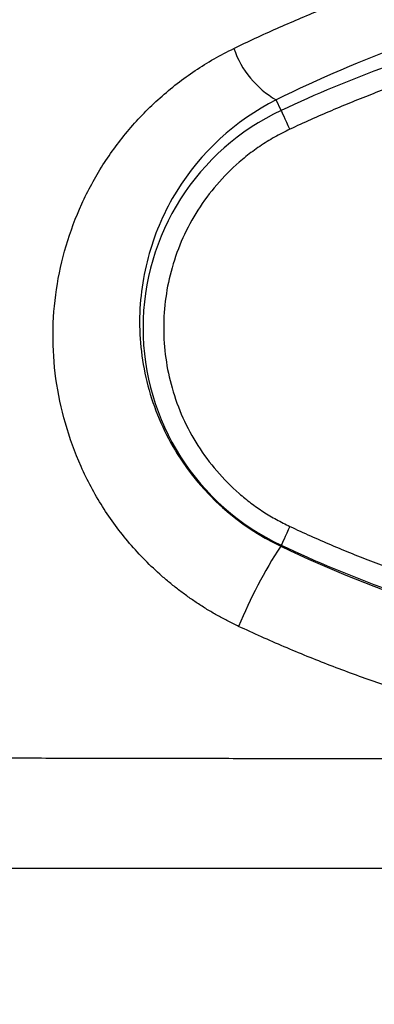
# Model space of a CAD drawing. Header units: millimetres. Extents: x 0 to 864, y 0 to 559.
# Tile 4 of 56: x 131.9 to 140.44, y 133.95 to 157.63. Entities that reach past the tile are written whole.
import ezdxf

# ---------------------------------------------------------------- set-up
doc = ezdxf.new("R2010")
doc.units = ezdxf.units.MM
doc.layers.add('DIMENSIONS', color=140, linetype='Continuous', lineweight=25)
doc.styles.add('SLDTEXTSTYLE0', font='TXT', dxfattribs={"width": 0.75})
doc.dimstyles.new('SLDDIMSTYLE0', dxfattribs={"dimtxt": 6, "dimasz": 6, "dimexe": 0, "dimexo": 0.0625, "dimgap": 1.5, "dimtad": 0, "dimtih": 1, "dimtoh": 1, "dimdec": 1, "dimrnd": 1e-09, "dimzin": 4, "dimdsep": 46, "dimtxsty": 'SLDTEXTSTYLE0', "dimsah": 1, "dimcen": 0.09, "dimadec": 0, "dimazin": 1, "dimtfac": 1, "dimtdec": 1, "dimtofl": 0, "dimtmove": 0, "dimatfit": 3, "dimfxl": 0, "dimfrac": 2, "dimtolj": 1, "dimtzin": 12, "dimarcsym": 0})

# ---------------------------------------------------------------- blocks, each defined once
blk = doc.blocks.new('_D_3')
at = {"layer": 'DIMENSIONS'}
for p, q in [((100.64, 172.453), (100.64, 111.398)), ((202.64, 172.453), (202.64, 111.398)), ((143.882, 115.456), (142.053, 115.456)), ((142.053, 115.456), (142.053, 105.931)), ((159.398, 115.456), (161.226, 115.456)), ((161.226, 115.456), (161.226, 105.931)), ((100.64, 114.573), (139.009, 114.573)), ((202.64, 114.573), (164.271, 114.573)), ((142.053, 105.931), (143.882, 105.931)), ((161.226, 105.931), (159.398, 105.931))]:
    blk.add_line(p, q, dxfattribs=at)
for points in [[(100.64, 114.573), (106.64, 113.65), (106.64, 115.496)], [(202.64, 114.573), (196.64, 115.496), (196.64, 113.65)]]:
    blk.add_solid(points, dxfattribs=at)
at = {"layer": 'DIMENSIONS', "char_height": 6, "attachment_point": 1, "style": 'SLDTEXTSTYLE0'}
for s, insert in [('102.0', (141.665, 124.409)), ('4.02', (143.882, 113.666))]:
    blk.add_mtext(s, dxfattribs=dict(at, insert=insert))

msp = doc.modelspace()

# ---------------------------------------------------------------- linework, layer by layer
for p, q in [((138.199, 155.451), (138.08, 155.705)), ((138.199, 144.995), (138.187, 144.97))]:
    msp.add_line(p, q)
at = {"flags": 128}
for points in [[(138.409, 155), (138.37, 155.083), (138.333, 155.164), (138.298, 155.239), (138.267, 155.306), (138.24, 155.362), (138.22, 155.406), (138.206, 155.436), (138.199, 155.451)], [(138.409, 145.446), (138.37, 145.363), (138.333, 145.282), (138.298, 145.207), (138.267, 145.14), (138.24, 145.084), (138.22, 145.04), (138.206, 145.01), (138.199, 144.995)]]:
    msp.add_lwpolyline(points, dxfattribs=at)
for centre, radius, start, end in [((151.64, 126.665), 31.77, 105.0434, 115.029), ((139.209, 157.678), 2.273, 198.8864, 240.2266), ((140.64, 150.223), 5.77, 115.029, 244.971), ((147.558, 138.812), 11.213, 146.6897, 157.8337), ((151.64, 173.781), 31.77, 244.971, 254.9566)]:
    msp.add_arc(centre, radius, start, end)
for points, knots in [([(137.058, 156.942), (137.23, 157.025), (137.573, 157.189), (138.092, 157.424), (138.615, 157.651), (139.141, 157.869), (139.671, 158.077), (140.203, 158.276), (140.739, 158.466), (141.278, 158.647), (141.82, 158.818), (142.365, 158.981), (142.913, 159.134), (143.464, 159.278), (143.833, 159.366), (144.018, 159.411)], [0, 0, 0, 0, 0.077979, 0.155704, 0.233198, 0.310479, 0.387571, 0.464494, 0.541269, 0.617917, 0.694459, 0.770918, 0.847314, 0.923667, 1, 1, 1, 1]), ([(137.174, 143.043), (137.09, 143.083), (136.923, 143.163), (136.679, 143.294), (136.44, 143.433), (136.206, 143.58), (135.977, 143.736), (135.754, 143.9), (135.536, 144.072), (135.113, 144.43), (134.529, 145.021), (133.873, 145.909), (133.35, 146.882), (132.976, 147.919), (132.747, 148.994), (132.676, 150.078), (132.76, 151.155), (132.996, 152.205), (133.371, 153.213), (133.883, 154.152), (134.517, 155.01), (135.14, 155.645), (135.688, 156.101), (136.123, 156.413), (136.578, 156.698), (136.898, 156.861), (137.058, 156.942)], [0, 0, 0, 0, 0.01573, 0.0314, 0.047032, 0.062644, 0.07826, 0.093898, 0.10958, 0.125327, 0.187725, 0.249854, 0.311935, 0.374908, 0.437599, 0.499855, 0.561816, 0.624613, 0.687272, 0.749815, 0.812182, 0.874668, 0.906098, 0.937372, 0.968627, 1, 1, 1, 1]), ([(143.523, 156.865), (143.348, 156.817), (142.998, 156.721), (142.476, 156.565), (141.956, 156.402), (141.44, 156.229), (140.927, 156.047), (140.417, 155.856), (139.911, 155.655), (139.407, 155.446), (138.906, 155.229), (138.575, 155.076), (138.409, 155)], [0, 0, 0, 0, 0.100012, 0.19994, 0.299814, 0.399665, 0.499524, 0.599421, 0.699386, 0.799451, 0.899646, 1, 1, 1, 1]), ([(138.08, 155.705), (137.08, 155.204), (136.256, 154.44), (135.393, 153.042), (135.17, 152.537), (134.868, 151.484), (134.789, 150.929), (134.786, 149.826), (134.863, 149.263), (135.167, 148.191), (135.398, 147.669), (136.292, 146.238), (137.167, 145.455), (138.187, 144.97)], [0, 0, 0, 0, 0.25, 0.25, 0.375, 0.375, 0.5, 0.5, 0.625, 0.625, 0.75, 0.75, 1, 1, 1, 1]), ([(138.409, 155), (138.346, 154.97), (138.221, 154.909), (138.037, 154.809), (137.857, 154.703), (137.682, 154.589), (137.512, 154.468), (137.346, 154.341), (137.043, 154.089), (136.633, 153.678), (136.178, 153.064), (135.814, 152.392), (135.472, 151.455), (135.299, 150.223), (135.472, 148.992), (135.814, 148.054), (136.177, 147.382), (136.633, 146.768), (137.08, 146.32), (137.467, 146.007), (137.767, 145.797), (138.081, 145.608), (138.3, 145.5), (138.409, 145.446)], [0, 0, 0, 0, 0.017576, 0.035084, 0.052553, 0.070009, 0.087482, 0.104998, 0.122584, 0.186369, 0.250198, 0.313983, 0.377812, 0.500008, 0.622204, 0.685989, 0.749818, 0.813603, 0.877432, 0.90814, 0.938704, 0.969275, 1, 1, 1, 1]), ([(138.409, 145.446), (138.575, 145.37), (138.905, 145.218), (139.405, 145), (139.909, 144.791), (140.415, 144.591), (140.925, 144.4), (141.438, 144.218), (141.954, 144.045), (142.474, 143.881), (142.997, 143.725), (143.348, 143.629), (143.523, 143.581)], [0, 0, 0, 0, 0.100183, 0.200244, 0.300213, 0.400122, 0.5, 0.599878, 0.699787, 0.799756, 0.899817, 1, 1, 1, 1]), ([(145.138, 140.452), (144.941, 140.491), (144.547, 140.569), (143.961, 140.7), (143.377, 140.84), (142.796, 140.99), (142.219, 141.15), (141.644, 141.32), (141.073, 141.5), (140.506, 141.69), (139.942, 141.891), (139.381, 142.101), (138.823, 142.321), (138.27, 142.551), (137.719, 142.791), (137.356, 142.959), (137.174, 143.043)], [0, 0, 0, 0, 0.071648, 0.143197, 0.214663, 0.286062, 0.35741, 0.428723, 0.500019, 0.571313, 0.642623, 0.713965, 0.785356, 0.856814, 0.928357, 1, 1, 1, 1]), ([(114.825, 139.943), (115.051, 139.942), (115.502, 139.939), (116.186, 139.936), (116.876, 139.932), (117.572, 139.929), (118.275, 139.925), (118.984, 139.922), (119.699, 139.919), (120.42, 139.915), (121.147, 139.912), (121.881, 139.909), (122.62, 139.906), (123.365, 139.904), (124.116, 139.901), (124.873, 139.898), (125.635, 139.896), (126.403, 139.893), (127.176, 139.891), (127.954, 139.889), (128.737, 139.887), (129.526, 139.885), (130.32, 139.883), (131.118, 139.881), (131.921, 139.879), (132.729, 139.877), (133.541, 139.875), (134.358, 139.874), (135.179, 139.872), (136.005, 139.871), (136.834, 139.87), (137.667, 139.868), (138.504, 139.867), (139.344, 139.866), (140.188, 139.865), (141.036, 139.864), (141.886, 139.863), (142.74, 139.862), (143.596, 139.862), (144.455, 139.861), (145.317, 139.86), (145.892, 139.86), (146.18, 139.86)], [0, 0, 0, 0, 0.023369, 0.046826, 0.070372, 0.094007, 0.117732, 0.141545, 0.165447, 0.189439, 0.213519, 0.237687, 0.261943, 0.286288, 0.310719, 0.335237, 0.359842, 0.384532, 0.409307, 0.434167, 0.459109, 0.484135, 0.509241, 0.534429, 0.559695, 0.58504, 0.610462, 0.63596, 0.661532, 0.687177, 0.712893, 0.73868, 0.764535, 0.790456, 0.816442, 0.842491, 0.868602, 0.894771, 0.920998, 0.94728, 0.973614, 1, 1, 1, 1]), ([(151.64, 137.223), (145.553, 137.223), (139.555, 137.223), (132.173, 137.223), (130.7, 137.223), (127.799, 137.223), (126.37, 137.223), (122.141, 137.223), (119.401, 137.223), (116.749, 137.223)], [0, 0, 0, 0, 0.5, 0.5, 0.625, 0.625, 0.75, 0.75, 1, 1, 1, 1])]:
    msp.add_open_spline(points, degree=3, knots=knots)
for points in [[(144.552, 158.046), (142.283, 157.504), (140.128, 156.718), (138.08, 155.705)], [(138.187, 144.97), (140.552, 143.849), (143.021, 143.035), (145.593, 142.529)]]:
    msp.add_open_spline(points, degree=3)

# ---------------------------------------------------------------- dimensions: what is measured, and where the dimension line sits
at = {"layer": 'DIMENSIONS'}
dim = msp.add_linear_dim(base=(202.64, 114.573), p1=(100.64, 173.723), p2=(202.64, 173.723), angle=0, dimstyle='SLDDIMSTYLE0', dxfattribs=at)
dim.commit()
dim.dimension.update_dxf_attribs({"geometry": '_D_3', "text_midpoint": (151.64, 114.573), "dimtype": 160})

doc.saveas('drawing.dxf')
